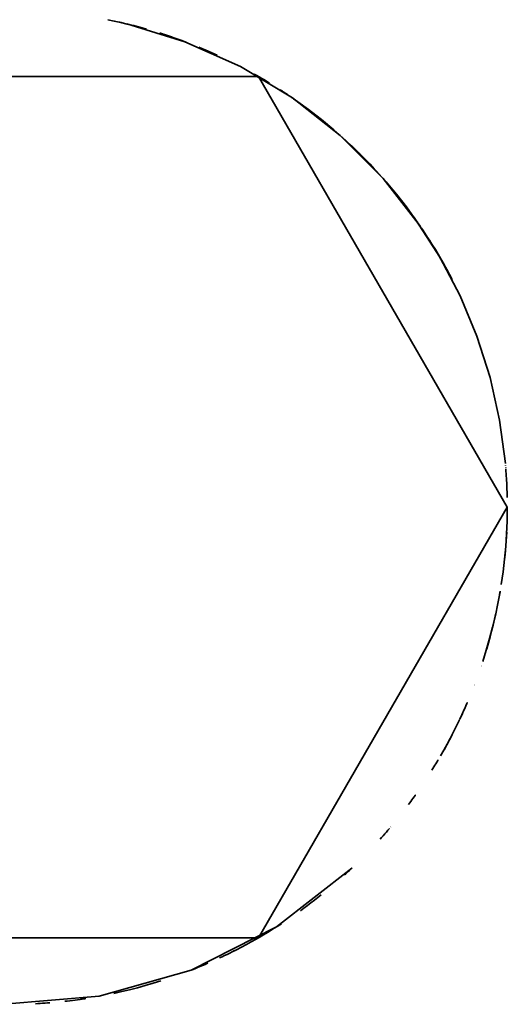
# Model space of a CAD drawing. Header units: millimetres. Extents: x 0 to 420, y 0 to 297.
# Tile 6 of 21: x 124.27 to 125.38, y 188.88 to 191.1. Entities that reach past the tile are written whole.
import ezdxf

# ---------------------------------------------------------------- set-up
doc = ezdxf.new("R2010")
doc.units = ezdxf.units.MM
doc.layers.add('OUTLINE', color=7, linetype='Continuous', lineweight=35, true_color=0x141414)

msp = doc.modelspace()

# ---------------------------------------------------------------- linework, layer by layer
at = {"layer": 'OUTLINE'}
for points in [[(124.4716, 191.103), (124.4716, 191.103), (124.4716, 191.103), (124.4716, 191.103), (124.4716, 191.103), (124.4716, 191.103), (124.4716, 191.103)], [(124.5589, 191.0818), (124.5445, 191.0858), (124.53, 191.0896), (124.5155, 191.0932), (124.501, 191.0967), (124.4864, 191.0999), (124.4717, 191.1029)], [(124.4991, 191.0971), (124.4989, 191.0971), (124.4986, 191.0972), (124.4983, 191.0972), (124.4981, 191.0973), (124.4978, 191.0974), (124.4975, 191.0974)], [(124.5026, 191.0963), (124.5023, 191.0963), (124.502, 191.0964), (124.5018, 191.0965), (124.5015, 191.0965), (124.5013, 191.0966), (124.501, 191.0966)], [(124.5046, 191.0958), (124.5042, 191.0959), (124.5039, 191.096), (124.5036, 191.096), (124.5033, 191.0961), (124.5029, 191.0962), (124.5026, 191.0963)], [(124.5049, 191.0957), (124.5048, 191.0958), (124.5048, 191.0958), (124.5048, 191.0958), (124.5047, 191.0958), (124.5047, 191.0958), (124.5047, 191.0958)], [(125.1786, 190.6351), (125.0942, 190.7436), (124.9973, 190.841), (124.8892, 190.9258), (124.7715, 190.9968), (124.6461, 191.053), (124.5147, 191.0934)], [(124.546, 191.0854), (124.5408, 191.0868), (124.5356, 191.0881), (124.5304, 191.0895), (124.5252, 191.0908), (124.52, 191.0921), (124.5148, 191.0934)], [(124.5905, 191.0722), (124.5904, 191.0723), (124.5902, 191.0723), (124.5901, 191.0724), (124.5899, 191.0724), (124.5898, 191.0725), (124.5897, 191.0725)], [(124.6206, 191.0622), (124.6157, 191.0639), (124.6107, 191.0656), (124.6057, 191.0673), (124.6007, 191.0689), (124.5957, 191.0706), (124.5907, 191.0722)], [(124.6484, 191.0521), (124.6392, 191.0555), (124.63, 191.0589), (124.6207, 191.0622), (124.6114, 191.0654), (124.602, 191.0685), (124.5927, 191.0715)], [(124.6099, 191.0659), (124.6099, 191.0659), (124.6099, 191.0659), (124.6099, 191.0659), (124.6099, 191.0659), (124.6099, 191.0659), (124.6099, 191.0659)], [(124.7189, 191.0226), (124.7121, 191.0257), (124.7052, 191.0288), (124.6984, 191.0318), (124.6915, 191.0348), (124.6846, 191.0377), (124.6777, 191.0405)], [(124.6893, 191.0357), (124.6876, 191.0364), (124.6859, 191.0371), (124.6842, 191.0378), (124.6826, 191.0385), (124.6809, 191.0392), (124.6792, 191.0399)], [(124.6893, 191.0357), (124.6876, 191.0364), (124.6859, 191.0371), (124.6842, 191.0378), (124.6826, 191.0385), (124.6809, 191.0392), (124.6792, 191.0399)], [(125.375, 190), (124.8125, 190.9743), (123.6875, 190.9743), (123.125, 190), (123.6875, 189.0257), (124.8125, 189.0257), (125.375, 190)], [(124.7769, 190.994), (124.7769, 190.994), (124.7769, 190.994), (124.7769, 190.994), (124.7769, 190.994), (124.7769, 190.994), (124.7769, 190.994)], [(124.7769, 190.994), (124.7769, 190.994), (124.7769, 190.994), (124.7769, 190.994), (124.7769, 190.994), (124.7769, 190.994), (124.7769, 190.994)], [(124.8023, 190.9801), (124.8023, 190.9801), (124.8023, 190.9801), (124.8023, 190.9801), (124.8023, 190.9801), (124.8023, 190.9801), (124.8023, 190.9801)], [(124.8373, 190.9595), (124.8316, 190.963), (124.8258, 190.9665), (124.82, 190.9699), (124.8141, 190.9733), (124.8083, 190.9767), (124.8024, 190.98)], [(124.8192, 190.9704), (124.8191, 190.9704), (124.8191, 190.9704), (124.8191, 190.9705), (124.819, 190.9705), (124.819, 190.9705), (124.8189, 190.9705)], [(124.8193, 190.9703), (124.8193, 190.9704), (124.8192, 190.9704), (124.8192, 190.9704), (124.8192, 190.9704), (124.8192, 190.9704), (124.8192, 190.9704)], [(124.8197, 190.9701), (124.8197, 190.9701), (124.8197, 190.9701), (124.8197, 190.9701), (124.8197, 190.9701), (124.8197, 190.9701), (124.8197, 190.9701)], [(124.8199, 190.97), (124.8199, 190.97), (124.8199, 190.97), (124.8199, 190.97), (124.8199, 190.97), (124.8199, 190.97), (124.8199, 190.97)], [(124.8609, 190.9447), (124.8609, 190.9447), (124.8609, 190.9447), (124.8609, 190.9447), (124.8609, 190.9447), (124.8609, 190.9447), (124.8609, 190.9447)], [(124.8717, 190.9376), (124.87, 190.9387), (124.8683, 190.9398), (124.8666, 190.941), (124.8649, 190.9421), (124.8632, 190.9432), (124.8615, 190.9443)], [(124.8869, 190.9273), (124.8844, 190.9291), (124.8819, 190.9308), (124.8794, 190.9325), (124.8769, 190.9342), (124.8743, 190.9359), (124.8718, 190.9375)], [(124.8952, 190.9216), (124.8939, 190.9225), (124.8925, 190.9235), (124.8911, 190.9244), (124.8898, 190.9254), (124.8884, 190.9263), (124.887, 190.9273)], [(124.8914, 190.9243), (124.8914, 190.9243), (124.8914, 190.9243), (124.8914, 190.9243), (124.8914, 190.9243), (124.8914, 190.9243), (124.8914, 190.9243)], [(124.9519, 190.8792), (124.942, 190.887), (124.9321, 190.8947), (124.922, 190.9022), (124.9119, 190.9097), (124.9017, 190.917), (124.8914, 190.9242)], [(125.0628, 190.7778), (125.037, 190.8039), (125.0104, 190.8291), (124.9829, 190.8535), (124.9547, 190.8769), (124.9257, 190.8994), (124.8961, 190.921)], [(124.9643, 190.8692), (124.9632, 190.87), (124.9622, 190.8709), (124.9611, 190.8718), (124.9601, 190.8726), (124.959, 190.8735), (124.9579, 190.8743)], [(124.9652, 190.8684), (124.9652, 190.8684), (124.9652, 190.8684), (124.9652, 190.8684), (124.9652, 190.8684), (124.9652, 190.8684), (124.9652, 190.8684)], [(124.9662, 190.8676), (124.9662, 190.8676), (124.9662, 190.8676), (124.9662, 190.8676), (124.9662, 190.8676), (124.9662, 190.8676), (124.9662, 190.8676)], [(124.9671, 190.8668), (124.9671, 190.8668), (124.9671, 190.8668), (124.9671, 190.8668), (124.9671, 190.8668), (124.9671, 190.8668), (124.9671, 190.8668)], [(124.968, 190.8661), (124.968, 190.8661), (124.968, 190.8661), (124.968, 190.8661), (124.968, 190.8661), (124.968, 190.8661), (124.968, 190.8661)], [(124.969, 190.8653), (124.969, 190.8653), (124.969, 190.8653), (124.969, 190.8653), (124.969, 190.8653), (124.969, 190.8653), (124.969, 190.8653)], [(124.9702, 190.8642), (124.9701, 190.8643), (124.97, 190.8644), (124.9698, 190.8645), (124.9697, 190.8647), (124.9696, 190.8648), (124.9695, 190.8649)], [(124.9711, 190.8635), (124.971, 190.8636), (124.9709, 190.8637), (124.9707, 190.8638), (124.9706, 190.8639), (124.9705, 190.864), (124.9703, 190.8641)], [(124.972, 190.8627), (124.9719, 190.8628), (124.9718, 190.863), (124.9716, 190.8631), (124.9715, 190.8632), (124.9713, 190.8633), (124.9712, 190.8634)], [(124.9729, 190.862), (124.9729, 190.862), (124.9729, 190.862), (124.9729, 190.862), (124.9729, 190.862), (124.9729, 190.862), (124.9729, 190.862)], [(124.9738, 190.8612), (124.9738, 190.8612), (124.9738, 190.8612), (124.9738, 190.8612), (124.9738, 190.8612), (124.9738, 190.8612), (124.9738, 190.8612)], [(124.9747, 190.8605), (124.9747, 190.8605), (124.9747, 190.8605), (124.9747, 190.8605), (124.9747, 190.8605), (124.9747, 190.8605), (124.9747, 190.8605)], [(124.9756, 190.8597), (124.9756, 190.8597), (124.9756, 190.8597), (124.9756, 190.8597), (124.9756, 190.8597), (124.9756, 190.8597), (124.9756, 190.8597)], [(124.9765, 190.8589), (124.9765, 190.8589), (124.9765, 190.8589), (124.9765, 190.8589), (124.9765, 190.8589), (124.9765, 190.8589), (124.9765, 190.8589)], [(124.9774, 190.8582), (124.9774, 190.8582), (124.9774, 190.8582), (124.9774, 190.8582), (124.9774, 190.8582), (124.9774, 190.8582), (124.9774, 190.8582)], [(124.9801, 190.8559), (124.9801, 190.8559), (124.9801, 190.8559), (124.9801, 190.8559), (124.9801, 190.8559), (124.9801, 190.8559), (124.9801, 190.8559)], [(124.9811, 190.8551), (124.9809, 190.8552), (124.9808, 190.8553), (124.9806, 190.8555), (124.9805, 190.8556), (124.9803, 190.8557), (124.9802, 190.8558)], [(124.981, 190.8552), (124.981, 190.8552), (124.981, 190.8552), (124.981, 190.8552), (124.981, 190.8552), (124.981, 190.8552), (124.981, 190.8552)], [(124.9819, 190.8544), (124.9819, 190.8544), (124.9819, 190.8544), (124.9819, 190.8544), (124.9819, 190.8544), (124.9819, 190.8544), (124.9819, 190.8544)], [(124.9828, 190.8536), (124.9828, 190.8536), (124.9828, 190.8536), (124.9828, 190.8536), (124.9828, 190.8536), (124.9828, 190.8536), (124.9828, 190.8536)], [(124.9829, 190.8535), (124.9829, 190.8535), (124.9829, 190.8535), (124.9829, 190.8535), (124.9829, 190.8535), (124.9829, 190.8535), (124.9829, 190.8535)], [(124.9836, 190.8529), (124.9836, 190.8529), (124.9836, 190.8529), (124.9836, 190.8529), (124.9836, 190.8529), (124.9836, 190.8529), (124.9836, 190.8529)], [(124.9845, 190.8521), (124.9845, 190.8521), (124.9845, 190.8521), (124.9845, 190.8521), (124.9845, 190.8521), (124.9845, 190.8521), (124.9845, 190.8521)], [(124.9854, 190.8513), (124.9854, 190.8513), (124.9854, 190.8513), (124.9854, 190.8513), (124.9854, 190.8513), (124.9854, 190.8513), (124.9854, 190.8513)], [(124.9863, 190.8506), (124.9863, 190.8506), (124.9863, 190.8506), (124.9863, 190.8506), (124.9863, 190.8506), (124.9863, 190.8506), (124.9863, 190.8506)], [(124.9866, 190.8503), (124.9866, 190.8503), (124.9866, 190.8503), (124.9866, 190.8503), (124.9866, 190.8503), (124.9866, 190.8503), (124.9866, 190.8503)], [(124.9872, 190.8498), (124.9872, 190.8498), (124.9872, 190.8498), (124.9872, 190.8498), (124.9872, 190.8498), (124.9872, 190.8498), (124.9872, 190.8498)], [(124.9875, 190.8496), (124.9875, 190.8496), (124.9875, 190.8496), (124.9875, 190.8496), (124.9875, 190.8496), (124.9875, 190.8496), (124.9875, 190.8496)], [(124.9881, 190.8491), (124.9881, 190.8491), (124.9881, 190.8491), (124.9881, 190.8491), (124.9881, 190.8491), (124.9881, 190.8491), (124.9881, 190.8491)], [(124.9889, 190.8483), (124.9889, 190.8483), (124.9889, 190.8483), (124.9889, 190.8483), (124.9889, 190.8483), (124.9889, 190.8483), (124.9889, 190.8483)], [(124.9898, 190.8475), (124.9898, 190.8475), (124.9898, 190.8475), (124.9898, 190.8475), (124.9898, 190.8475), (124.9898, 190.8475), (124.9898, 190.8475)], [(124.9907, 190.8468), (124.9907, 190.8468), (124.9907, 190.8468), (124.9907, 190.8468), (124.9907, 190.8468), (124.9907, 190.8468), (124.9907, 190.8468)], [(124.9916, 190.846), (124.9916, 190.846), (124.9916, 190.846), (124.9916, 190.846), (124.9916, 190.846), (124.9916, 190.846), (124.9916, 190.846)], [(124.9924, 190.8452), (124.9924, 190.8452), (124.9924, 190.8452), (124.9924, 190.8452), (124.9924, 190.8452), (124.9924, 190.8452), (124.9924, 190.8452)], [(124.9933, 190.8445), (124.9933, 190.8445), (124.9933, 190.8445), (124.9933, 190.8445), (124.9933, 190.8445), (124.9933, 190.8445), (124.9933, 190.8445)], [(124.9942, 190.8437), (124.9942, 190.8437), (124.9942, 190.8437), (124.9942, 190.8437), (124.9942, 190.8437), (124.9942, 190.8437), (124.9942, 190.8437)], [(124.9951, 190.8429), (124.9951, 190.8429), (124.9951, 190.8429), (124.9951, 190.8429), (124.9951, 190.8429), (124.9951, 190.8429), (124.9951, 190.8429)], [(124.9959, 190.8421), (124.9959, 190.8421), (124.9959, 190.8421), (124.9959, 190.8421), (124.9959, 190.8421), (124.9959, 190.8421), (124.9959, 190.8421)], [(124.9966, 190.8416), (124.9966, 190.8416), (124.9966, 190.8416), (124.9966, 190.8416), (124.9966, 190.8416), (124.9966, 190.8416), (124.9966, 190.8416)], [(124.9967, 190.8415), (124.9967, 190.8415), (124.9967, 190.8415), (124.9967, 190.8415), (124.9967, 190.8415), (124.9967, 190.8415), (124.9966, 190.8415)], [(125.099, 190.7382), (125.0854, 190.7535), (125.0715, 190.7686), (125.0573, 190.7835), (125.0429, 190.798), (125.0283, 190.8124), (125.0133, 190.8264)], [(125.0607, 190.78), (125.0537, 190.7872), (125.0467, 190.7943), (125.0397, 190.8013), (125.0326, 190.8082), (125.0254, 190.8151), (125.0181, 190.822)], [(125.0454, 190.7956), (125.0441, 190.7969), (125.0429, 190.7981), (125.0417, 190.7993), (125.0404, 190.8005), (125.0392, 190.8018), (125.0379, 190.803)], [(125.0849, 190.754), (125.0785, 190.7611), (125.072, 190.7681), (125.0655, 190.775), (125.0589, 190.7819), (125.0522, 190.7887), (125.0455, 190.7955)], [(125.0784, 190.7612), (125.0758, 190.7639), (125.0733, 190.7666), (125.0708, 190.7693), (125.0683, 190.772), (125.0657, 190.7747), (125.0632, 190.7774)], [(125.151, 190.6736), (125.1396, 190.6886), (125.128, 190.7034), (125.1161, 190.718), (125.104, 190.7323), (125.0916, 190.7465), (125.079, 190.7605)], [(125.0925, 190.7455), (125.0925, 190.7455), (125.0925, 190.7455), (125.0925, 190.7455), (125.0925, 190.7456), (125.0925, 190.7456), (125.0925, 190.7456)], [(125.1593, 190.6624), (125.1487, 190.6767), (125.1379, 190.6908), (125.1269, 190.7047), (125.1157, 190.7185), (125.1042, 190.7321), (125.0925, 190.7455)], [(125.1684, 190.6497), (125.1578, 190.6645), (125.1469, 190.6792), (125.1357, 190.6936), (125.1243, 190.7079), (125.1127, 190.722), (125.1009, 190.736)], [(125.1518, 190.6727), (125.1471, 190.6789), (125.1423, 190.6851), (125.1376, 190.6913), (125.1327, 190.6974), (125.1279, 190.7035), (125.123, 190.7096)], [(125.1527, 190.6713), (125.1527, 190.6714), (125.1526, 190.6715), (125.1526, 190.6715), (125.1525, 190.6716), (125.1525, 190.6717), (125.1524, 190.6718)], [(125.1531, 190.6709), (125.153, 190.6709), (125.153, 190.671), (125.1529, 190.6711), (125.1529, 190.6712), (125.1528, 190.6712), (125.1527, 190.6713)], [(125.1534, 190.6704), (125.1534, 190.6705), (125.1533, 190.6706), (125.1532, 190.6707), (125.1532, 190.6707), (125.1531, 190.6708), (125.1531, 190.6709)], [(125.1601, 190.6613), (125.1601, 190.6613), (125.16, 190.6614), (125.16, 190.6615), (125.1599, 190.6616), (125.1599, 190.6616), (125.1598, 190.6617)], [(125.1623, 190.6583), (125.162, 190.6588), (125.1616, 190.6593), (125.1612, 190.6597), (125.1609, 190.6602), (125.1605, 190.6607), (125.1602, 190.6612)], [(125.1687, 190.6493), (125.1677, 190.6508), (125.1666, 190.6523), (125.1656, 190.6537), (125.1645, 190.6552), (125.1634, 190.6567), (125.1624, 190.6582)], [(125.173, 190.6432), (125.1723, 190.6442), (125.1716, 190.6452), (125.1709, 190.6462), (125.1702, 190.6472), (125.1695, 190.6482), (125.1688, 190.6492)], [(125.3706, 190.0991), (125.3576, 190.1969), (125.3361, 190.2932), (125.3063, 190.3872), (125.2683, 190.4783), (125.2224, 190.5657), (125.1691, 190.6487)], [(125.1731, 190.6431), (125.1731, 190.6431), (125.1731, 190.6431), (125.1731, 190.6431), (125.1731, 190.6431), (125.1731, 190.6431), (125.1731, 190.6431)], [(125.1734, 190.6427), (125.1734, 190.6427), (125.1734, 190.6427), (125.1734, 190.6427), (125.1734, 190.6427), (125.1734, 190.6427), (125.1734, 190.6427)], [(125.1809, 190.6317), (125.1809, 190.6317), (125.1809, 190.6317), (125.1809, 190.6317), (125.1809, 190.6317), (125.1809, 190.6317), (125.1809, 190.6317)], [(125.1931, 190.6134), (125.1911, 190.6165), (125.1891, 190.6195), (125.1871, 190.6225), (125.185, 190.6256), (125.183, 190.6286), (125.181, 190.6316)], [(125.1959, 190.6091), (125.1954, 190.6098), (125.1949, 190.6105), (125.1945, 190.6112), (125.194, 190.6119), (125.1936, 190.6126), (125.1931, 190.6134)], [(125.1986, 190.6047), (125.1982, 190.6054), (125.1977, 190.6062), (125.1973, 190.6069), (125.1968, 190.6076), (125.1964, 190.6083), (125.1959, 190.609)], [(125.1989, 190.6044), (125.1989, 190.6044), (125.1988, 190.6044), (125.1988, 190.6045), (125.1988, 190.6045), (125.1988, 190.6045), (125.1987, 190.6046)], [(125.2321, 190.5488), (125.2268, 190.5582), (125.2214, 190.5675), (125.2159, 190.5768), (125.2103, 190.586), (125.2047, 190.5952), (125.1989, 190.6043)], [(125.2059, 190.5931), (125.2059, 190.5932), (125.2058, 190.5933), (125.2057, 190.5934), (125.2057, 190.5935), (125.2056, 190.5936), (125.2056, 190.5937)], [(125.2428, 190.5291), (125.237, 190.5399), (125.231, 190.5507), (125.2249, 190.5614), (125.2187, 190.5721), (125.2124, 190.5826), (125.2059, 190.5931)], [(125.2085, 190.5889), (125.2085, 190.5889), (125.2085, 190.5889), (125.2085, 190.5889), (125.2085, 190.589), (125.2085, 190.589), (125.2085, 190.589)], [(125.2308, 190.551), (125.2308, 190.551), (125.2308, 190.5511), (125.2308, 190.5511), (125.2308, 190.5511), (125.2308, 190.5511), (125.2307, 190.5511)], [(125.25, 190.5154), (125.2469, 190.5213), (125.2439, 190.5271), (125.2407, 190.533), (125.2376, 190.5388), (125.2344, 190.5446), (125.2312, 190.5504)], [(125.25, 190.5154), (125.2471, 190.521), (125.2441, 190.5266), (125.2412, 190.5322), (125.2382, 190.5377), (125.2351, 190.5433), (125.2321, 190.5488)], [(125.2434, 190.528), (125.2434, 190.528), (125.2434, 190.528), (125.2434, 190.528), (125.2434, 190.528), (125.2434, 190.528), (125.2434, 190.528)], [(125.2439, 190.527), (125.2439, 190.527), (125.2439, 190.527), (125.2439, 190.527), (125.2439, 190.527), (125.2439, 190.527), (125.2439, 190.527)], [(125.2445, 190.5259), (125.2445, 190.5259), (125.2445, 190.5259), (125.2445, 190.5259), (125.2445, 190.5259), (125.2445, 190.5259), (125.2445, 190.5259)], [(125.2451, 190.5249), (125.2451, 190.5249), (125.2451, 190.5249), (125.2451, 190.5249), (125.2451, 190.5249), (125.2451, 190.5249), (125.2451, 190.5249)], [(125.3703, 190.1025), (125.3703, 190.1028), (125.3703, 190.103), (125.3702, 190.1033), (125.3702, 190.1036), (125.3702, 190.1038), (125.3702, 190.1041)], [(125.371, 190.0946), (125.371, 190.0947), (125.371, 190.0948), (125.371, 190.0949), (125.371, 190.095), (125.371, 190.0951), (125.371, 190.0952)], [(125.3714, 190.0896), (125.3714, 190.0897), (125.3714, 190.0898), (125.3714, 190.0899), (125.3714, 190.09), (125.3714, 190.0902), (125.3714, 190.0903)], [(125.3718, 190.0844), (125.3718, 190.0848), (125.3718, 190.0852), (125.3717, 190.0856), (125.3717, 190.086), (125.3717, 190.0865), (125.3716, 190.0869)], [(125.3719, 190.0835), (125.3719, 190.0836), (125.3719, 190.0838), (125.3719, 190.0839), (125.3719, 190.0841), (125.3718, 190.0842), (125.3718, 190.0843)], [(125.3748, 190.0219), (125.3745, 190.0321), (125.3742, 190.0424), (125.3738, 190.0526), (125.3732, 190.0629), (125.3726, 190.0731), (125.3719, 190.0833)], [(125.3613, 189.8247), (125.3654, 189.8533), (125.3688, 189.882), (125.3715, 189.9108), (125.3734, 189.9397), (125.3746, 189.9686), (125.375, 189.9975)], [(125.375, 189.9976), (125.375, 189.998), (125.375, 189.9984), (125.375, 189.9988), (125.375, 189.9992), (125.375, 189.9996), (125.375, 190)], [(125.375, 189.9992), (125.375, 189.9993), (125.375, 189.9994), (125.375, 189.9995), (125.375, 189.9997), (125.375, 189.9998), (125.375, 189.9999)], [(125.375, 189.9983), (125.375, 189.9983), (125.375, 189.9983), (125.375, 189.9983), (125.375, 189.9983), (125.375, 189.9983), (125.375, 189.9983)], [(125.3743, 189.9614), (125.3743, 189.9614), (125.3743, 189.9614), (125.3743, 189.9614), (125.3743, 189.9614), (125.3743, 189.9614), (125.3743, 189.9614)], [(125.3743, 189.9605), (125.3743, 189.9605), (125.3743, 189.9605), (125.3743, 189.9605), (125.3743, 189.9605), (125.3743, 189.9605), (125.3743, 189.9605)], [(125.3744, 189.9637), (125.3744, 189.9637), (125.3744, 189.9637), (125.3744, 189.9637), (125.3744, 189.9637), (125.3744, 189.9637), (125.3744, 189.9637)], [(125.3744, 189.9624), (125.3744, 189.9626), (125.3744, 189.9627), (125.3744, 189.9629), (125.3744, 189.9631), (125.3744, 189.9632), (125.3744, 189.9634)], [(125.3744, 189.9634), (125.3744, 189.9634), (125.3744, 189.9634), (125.3744, 189.9634), (125.3744, 189.9634), (125.3744, 189.9634), (125.3744, 189.9634)], [(125.3689, 189.8829), (125.3699, 189.893), (125.3708, 189.903), (125.3716, 189.9131), (125.3724, 189.9232), (125.373, 189.9333), (125.3736, 189.9434)], [(125.369, 189.8836), (125.369, 189.8837), (125.369, 189.8839), (125.369, 189.884), (125.369, 189.8842), (125.369, 189.8843), (125.3691, 189.8845)], [(125.3691, 189.8848), (125.3691, 189.8849), (125.3691, 189.8851), (125.3691, 189.8853), (125.3692, 189.8855), (125.3692, 189.8857), (125.3692, 189.8858)], [(125.3693, 189.8873), (125.3694, 189.8875), (125.3694, 189.8877), (125.3694, 189.8879), (125.3694, 189.8881), (125.3694, 189.8882), (125.3695, 189.8884)], [(125.3696, 189.8895), (125.3696, 189.8895), (125.3696, 189.8895), (125.3696, 189.8895), (125.3696, 189.8896), (125.3696, 189.8896), (125.3696, 189.8896)], [(125.3194, 189.6506), (125.3275, 189.6765), (125.335, 189.7025), (125.3418, 189.7288), (125.348, 189.7551), (125.3536, 189.7817), (125.3586, 189.8083)], [(125.3571, 189.8003), (125.3574, 189.8017), (125.3576, 189.8031), (125.3579, 189.8044), (125.3581, 189.8058), (125.3584, 189.8072), (125.3586, 189.8086)], [(125.3587, 189.8091), (125.3587, 189.8093), (125.3587, 189.8094), (125.3588, 189.8096), (125.3588, 189.8097), (125.3588, 189.8099), (125.3588, 189.81)], [(125.3284, 189.6797), (125.3323, 189.693), (125.336, 189.7063), (125.3395, 189.7197), (125.3429, 189.7332), (125.3461, 189.7467), (125.3491, 189.7602)], [(125.3158, 189.64), (125.3158, 189.64), (125.3158, 189.64), (125.3158, 189.64), (125.3158, 189.64), (125.3158, 189.64), (125.3158, 189.64)], [(125.3158, 189.6398), (125.3158, 189.6398), (125.3158, 189.6398), (125.3158, 189.6398), (125.3158, 189.6398), (125.3158, 189.6398), (125.3158, 189.6398)], [(125.3159, 189.6401), (125.3159, 189.6401), (125.3159, 189.6401), (125.3159, 189.6401), (125.3159, 189.6401), (125.3159, 189.6401), (125.3159, 189.6401)], [(125.3165, 189.642), (125.3165, 189.642), (125.3165, 189.642), (125.3165, 189.642), (125.3165, 189.642), (125.3165, 189.642), (125.3165, 189.642)], [(125.3166, 189.6421), (125.3166, 189.6421), (125.3166, 189.6421), (125.3166, 189.6421), (125.3166, 189.6421), (125.3166, 189.6421), (125.3166, 189.6421)], [(125.3004, 189.5972), (125.3004, 189.5972), (125.3004, 189.5972), (125.3004, 189.5972), (125.3004, 189.5972), (125.3004, 189.5972), (125.3004, 189.5972)], [(125.3005, 189.5974), (125.3005, 189.5974), (125.3005, 189.5974), (125.3005, 189.5974), (125.3005, 189.5974), (125.3005, 189.5974), (125.3005, 189.5974)], [(125.3005, 189.5973), (125.3005, 189.5973), (125.3005, 189.5973), (125.3005, 189.5973), (125.3005, 189.5973), (125.3005, 189.5973), (125.3005, 189.5973)], [(125.3012, 189.5993), (125.3012, 189.5993), (125.3012, 189.5993), (125.3012, 189.5993), (125.3012, 189.5993), (125.3012, 189.5993), (125.3012, 189.5993)], [(125.3013, 189.5996), (125.3013, 189.5996), (125.3013, 189.5996), (125.3013, 189.5996), (125.3013, 189.5996), (125.3013, 189.5996), (125.3013, 189.5996)], [(125.3013, 189.5995), (125.3013, 189.5995), (125.3013, 189.5995), (125.3013, 189.5995), (125.3013, 189.5995), (125.3013, 189.5995), (125.3013, 189.5995)], [(125.2685, 189.5221), (125.2711, 189.5277), (125.2736, 189.5333), (125.2762, 189.539), (125.2787, 189.5446), (125.2812, 189.5503), (125.2836, 189.5559)], [(125.2837, 189.556), (125.2838, 189.5564), (125.284, 189.5567), (125.2841, 189.5571), (125.2843, 189.5574), (125.2844, 189.5578), (125.2846, 189.5581)], [(125.2849, 189.5589), (125.2849, 189.5589), (125.2849, 189.5589), (125.2849, 189.5589), (125.2849, 189.5589), (125.2849, 189.5589), (125.2849, 189.5589)], [(125.2672, 189.5194), (125.2692, 189.5237), (125.2712, 189.528), (125.2732, 189.5323), (125.2751, 189.5366), (125.2771, 189.5409), (125.279, 189.5453)], [(125.2241, 189.4372), (125.2316, 189.4503), (125.2388, 189.4635), (125.2459, 189.4768), (125.2529, 189.4902), (125.2596, 189.5037), (125.2662, 189.5172)], [(125.2662, 189.5173), (125.2662, 189.5174), (125.2663, 189.5176), (125.2664, 189.5178), (125.2665, 189.5179), (125.2665, 189.5181), (125.2666, 189.5182)], [(125.2666, 189.5183), (125.2666, 189.5183), (125.2666, 189.5183), (125.2666, 189.5183), (125.2666, 189.5183), (125.2666, 189.5183), (125.2666, 189.5183)], [(125.268, 189.5212), (125.2681, 189.5213), (125.2682, 189.5215), (125.2682, 189.5216), (125.2683, 189.5218), (125.2684, 189.522), (125.2685, 189.5221)], [(125.2319, 189.451), (125.235, 189.4565), (125.2381, 189.4621), (125.2411, 189.4677), (125.2441, 189.4733), (125.2471, 189.479), (125.25, 189.4846)], [(125.2499, 189.4845), (125.2499, 189.4845), (125.25, 189.4845), (125.25, 189.4845), (125.25, 189.4846), (125.25, 189.4846), (125.25, 189.4846)], [(125.2316, 189.4503), (125.2316, 189.4504), (125.2316, 189.4504), (125.2317, 189.4505), (125.2317, 189.4505), (125.2317, 189.4506), (125.2318, 189.4507)], [(125.2047, 189.4048), (125.2069, 189.4085), (125.2092, 189.4122), (125.2115, 189.4159), (125.2137, 189.4195), (125.2159, 189.4233), (125.2181, 189.427)], [(125.2047, 189.4048), (125.2069, 189.4085), (125.2092, 189.4122), (125.2115, 189.4159), (125.2137, 189.4195), (125.2159, 189.4233), (125.2181, 189.427)], [(125.2181, 189.427), (125.2182, 189.4271), (125.2183, 189.4272), (125.2183, 189.4273), (125.2184, 189.4274), (125.2184, 189.4275), (125.2185, 189.4276)], [(125.2181, 189.427), (125.2182, 189.4271), (125.2183, 189.4272), (125.2183, 189.4273), (125.2184, 189.4274), (125.2184, 189.4275), (125.2185, 189.4276)], [(125.2185, 189.4276), (125.2185, 189.4276), (125.2185, 189.4277), (125.2186, 189.4277), (125.2186, 189.4278), (125.2186, 189.4278), (125.2186, 189.4278)], [(125.2185, 189.4276), (125.2185, 189.4276), (125.2185, 189.4277), (125.2186, 189.4277), (125.2186, 189.4278), (125.2186, 189.4278), (125.2186, 189.4278)], [(125.1515, 189.3271), (125.1541, 189.3305), (125.1566, 189.3339), (125.1592, 189.3374), (125.1617, 189.3409), (125.1642, 189.3443), (125.1667, 189.3478)], [(125.1647, 189.3451), (125.165, 189.3455), (125.1654, 189.346), (125.1657, 189.3464), (125.166, 189.3469), (125.1663, 189.3474), (125.1667, 189.3478)], [(125.1667, 189.3478), (125.1667, 189.3479), (125.1668, 189.348), (125.1669, 189.3481), (125.167, 189.3482), (125.167, 189.3483), (125.1671, 189.3485)], [(125.1667, 189.3478), (125.1667, 189.3479), (125.1668, 189.348), (125.1669, 189.3481), (125.167, 189.3482), (125.167, 189.3483), (125.1671, 189.3485)], [(125.1671, 189.3485), (125.1671, 189.3485), (125.1671, 189.3485), (125.1672, 189.3485), (125.1672, 189.3485), (125.1672, 189.3485), (125.1672, 189.3485)], [(125.1515, 189.3271), (125.1521, 189.3279), (125.1527, 189.3287), (125.1533, 189.3295), (125.1539, 189.3303), (125.1545, 189.3311), (125.1551, 189.3319)], [(125.163, 189.3427), (125.163, 189.3427), (125.163, 189.3427), (125.163, 189.3427), (125.163, 189.3427), (125.163, 189.3427), (125.163, 189.3427)], [(125.1632, 189.3429), (125.1632, 189.343), (125.1632, 189.343), (125.1633, 189.3431), (125.1633, 189.3431), (125.1633, 189.3431), (125.1633, 189.3432)], [(125.1641, 189.3442), (125.1641, 189.3443), (125.1642, 189.3443), (125.1642, 189.3443), (125.1642, 189.3444), (125.1642, 189.3444), (125.1642, 189.3444)], [(125.1643, 189.3445), (125.1643, 189.3445), (125.1643, 189.3445), (125.1643, 189.3445), (125.1643, 189.3445), (125.1643, 189.3445), (125.1643, 189.3445)], [(125.0873, 189.2486), (125.0909, 189.2526), (125.0944, 189.2566), (125.0979, 189.2607), (125.1015, 189.2647), (125.105, 189.2688), (125.1084, 189.2729)], [(125.0977, 189.2604), (125.0978, 189.2605), (125.0979, 189.2606), (125.098, 189.2607), (125.098, 189.2608), (125.0981, 189.2609), (125.0982, 189.261)], [(125.0982, 189.261), (125.0983, 189.2611), (125.0984, 189.2612), (125.0985, 189.2613), (125.0985, 189.2614), (125.0986, 189.2615), (125.0987, 189.2615)], [(125.0994, 189.2623), (125.0995, 189.2624), (125.0996, 189.2626), (125.0997, 189.2627), (125.0998, 189.2628), (125.0999, 189.263), (125.1, 189.2631)], [(125.1085, 189.2729), (125.1085, 189.2729), (125.1085, 189.2729), (125.1085, 189.2729), (125.1085, 189.2729), (125.1085, 189.2729), (125.1085, 189.2729)], [(125.109, 189.2736), (125.109, 189.2736), (125.109, 189.2736), (125.109, 189.2736), (125.109, 189.2736), (125.109, 189.2736), (125.109, 189.2736)], [(125.1113, 189.2763), (125.1114, 189.2764), (125.1115, 189.2765), (125.1116, 189.2766), (125.1116, 189.2767), (125.1117, 189.2768), (125.1118, 189.2769)], [(125.1119, 189.2769), (125.1119, 189.2769), (125.1119, 189.2769), (125.1119, 189.2769), (125.1119, 189.2769), (125.1119, 189.2769), (125.1119, 189.2769)], [(125.0884, 189.2499), (125.0887, 189.2502), (125.089, 189.2505), (125.0892, 189.2508), (125.0895, 189.2511), (125.0898, 189.2514), (125.0901, 189.2517)], [(123.815, 188.9625), (124.0215, 188.8984), (124.2365, 188.8751), (124.4519, 188.8933), (124.6599, 188.9524), (124.8528, 189.0501), (125.0234, 189.183)], [(125.007, 189.1678), (125.0097, 189.1703), (125.0125, 189.1728), (125.0152, 189.1753), (125.018, 189.1779), (125.0207, 189.1804), (125.0234, 189.183)], [(125.024, 189.1836), (125.0241, 189.1836), (125.0241, 189.1837), (125.0241, 189.1837), (125.0241, 189.1837), (125.0242, 189.1837), (125.0242, 189.1838)], [(124.9071, 189.0869), (124.9151, 189.0927), (124.923, 189.0985), (124.9309, 189.1044), (124.9387, 189.1104), (124.9465, 189.1165), (124.9542, 189.1226)], [(124.8035, 189.0206), (124.8138, 189.0265), (124.824, 189.0325), (124.8342, 189.0386), (124.8443, 189.0448), (124.8543, 189.0511), (124.8643, 189.0575)], [(124.8574, 189.0531), (124.8576, 189.0532), (124.8578, 189.0533), (124.858, 189.0534), (124.8582, 189.0536), (124.8584, 189.0537), (124.8586, 189.0538)], [(124.7512, 188.9928), (124.7626, 188.9985), (124.7738, 189.0044), (124.7851, 189.0104), (124.7962, 189.0165), (124.8073, 189.0227), (124.8183, 189.0291)], [(124.8183, 189.0291), (124.8184, 189.0292), (124.8185, 189.0292), (124.8186, 189.0293), (124.8187, 189.0293), (124.8188, 189.0294), (124.8189, 189.0294)], [(124.8192, 189.0296), (124.8192, 189.0296), (124.8192, 189.0296), (124.8192, 189.0296), (124.8192, 189.0296), (124.8192, 189.0296), (124.8192, 189.0296)], [(124.7245, 188.98), (124.7302, 188.9826), (124.7359, 188.9853), (124.7416, 188.9881), (124.7473, 188.9909), (124.7529, 188.9937), (124.7585, 188.9965)], [(124.6625, 188.9533), (124.6683, 188.9557), (124.6742, 188.958), (124.6801, 188.9604), (124.6859, 188.9629), (124.6917, 188.9653), (124.6975, 188.9678)], [(124.6975, 188.9678), (124.6975, 188.9679), (124.6976, 188.9679), (124.6976, 188.9679), (124.6976, 188.9679), (124.6976, 188.9679), (124.6976, 188.9679)], [(124.4852, 188.8999), (124.5031, 188.9038), (124.5209, 188.9081), (124.5387, 188.9127), (124.5564, 188.9175), (124.574, 188.9227), (124.5916, 188.9281)], [(124.3742, 188.8819), (124.38, 188.8825), (124.3859, 188.8832), (124.3917, 188.884), (124.3976, 188.8847), (124.4034, 188.8855), (124.4092, 188.8863)], [(124.4093, 188.8863), (124.41, 188.8864), (124.4108, 188.8865), (124.4115, 188.8867), (124.4123, 188.8868), (124.413, 188.8869), (124.4138, 188.887)], [(124.4138, 188.887), (124.4145, 188.8871), (124.4153, 188.8872), (124.416, 188.8873), (124.4167, 188.8874), (124.4174, 188.8875), (124.4182, 188.8876)], [(124.4183, 188.8877), (124.4188, 188.8877), (124.4194, 188.8878), (124.42, 188.8879), (124.4206, 188.888), (124.4212, 188.8881), (124.4218, 188.8882)], [(124.3079, 188.8765), (124.3133, 188.8768), (124.3188, 188.8771), (124.3243, 188.8775), (124.3297, 188.8778), (124.3352, 188.8782), (124.3406, 188.8787)]]:
    msp.add_lwpolyline(points, dxfattribs=at)

doc.saveas('drawing.dxf')
